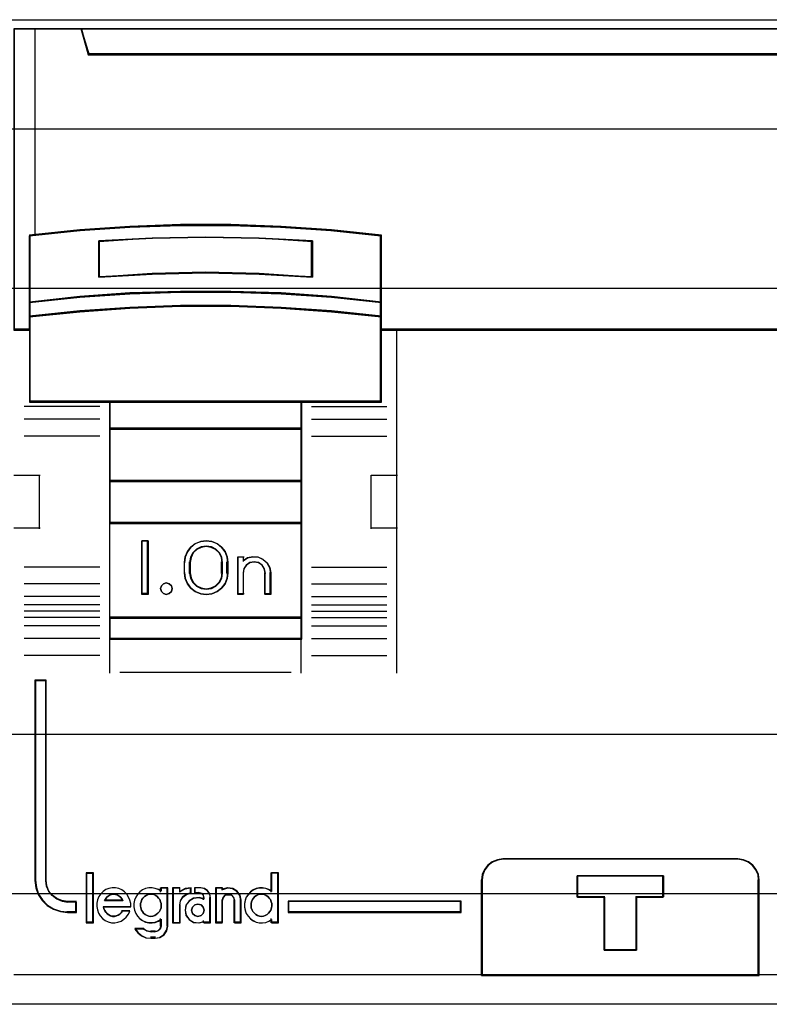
# Model space of a CAD drawing. Extents: x -558982 to 5119495, y -5290134 to 97908.
# Tile 57 of 256: x -473500 to -473147, y -24826 to -24363. Entities that reach past the tile are written whole.
import ezdxf

# ---------------------------------------------------------------- set-up
doc = ezdxf.new("R2010")
doc.units = 0
doc.header["$MEASUREMENT"] = 0
doc.layers.get('0').update_dxf_attribs({"color": 252})
for name, color, linetype in [('30', 7, 'Continuous'), ('45', 8, 'Continuous'), ('50', 7, 'Continuous')]:
    doc.layers.add(name, color=color, linetype=linetype)

# ---------------------------------------------------------------- blocks, each defined once
blk = doc.blocks.new('*U1092')
at = {"layer": '50', "color": 7}
blk.add_lwpolyline([(509.985212, -487.347089), (834.016113, -487.347089), (834.016113, -533.64975), (509.985212, -533.64975), (509.985212, -487.347089)], dxfattribs=at)
blk = doc.blocks.new('*U1093')
at = {"layer": '30', "color": 7}
blk.add_lwpolyline([(499.9802, -492.476529), (844.087401, -492.476529), (844.087401, -528.454107), (499.9802, -528.454107), (499.9802, -492.476529)], close=True, dxfattribs=at)
for points in [[(499.9802, -492.476529), (844.087401, -492.476529), (844.087401, -528.454107), (499.9802, -528.454107), (499.9802, -492.476529)], [(499.9802, -499.973403), (844.087401, -499.973403), (844.087401, -520.957234), (499.9802, -520.957234), (499.9802, -499.973403)]]:
    blk.add_lwpolyline(points, dxfattribs=at)
blk = doc.blocks.new('*U1096')
at = {"layer": '45', "color": 139}
for points in [[(617.961933, -487.770791), (690.038316, -487.770791)], [(621.135224, -487.770791), (621.506369, -488.996878)], [(621.45865, -488.95186), (686.541598, -488.95186)], [(635.265249, -497.51858), (632.902958, -497.258491), (630.540667, -497.077034), (628.172791, -496.986305), (625.799331, -496.986305), (623.431456, -497.077034), (621.069165, -497.258491), (618.706874, -497.51858)], [(618.706874, -497.470914), (618.706874, -505.33323)], [(632.015078, -497.791338), (629.502631, -497.626492), (626.978993, -497.571543), (624.472142, -497.626492), (621.959696, -497.791338)], [(621.959696, -499.449072), (621.959696, -497.74632)], [(631.967359, -499.449072), (631.967359, -497.74632)], [(635.220181, -505.33323), (635.220181, -497.470914)], [(632.015078, -499.449072), (629.502631, -499.284576), (626.978993, -499.216036), (624.472142, -499.284576), (621.959696, -499.449072)], [(635.265249, -500.651326), (632.902958, -500.380493), (630.540667, -500.199939), (628.172791, -500.121698), (625.799331, -500.121698), (623.431456, -500.199939), (621.069165, -500.380493), (618.706874, -500.651326)], [(635.265249, -501.323952), (632.902958, -501.065157), (630.540667, -500.884602), (628.172791, -500.794325), (625.799331, -500.794325), (623.431456, -500.884602), (621.069165, -501.065157), (618.706874, -501.323952)], [(618.754593, -501.903894), (617.961933, -501.903894)], [(690.038316, -501.903894), (635.220181, -501.903894)], [(635.965122, -501.903894), (635.965122, -518.076061)], [(622.007415, -505.545081), (618.457677, -505.545081)], [(635.265249, -505.288212), (618.706874, -505.288212)], [(622.460742, -505.288212), (622.460742, -516.481883)], [(622.460742, -505.288212), (631.514032, -505.288212)], [(631.466313, -505.288212), (631.466313, -516.481883)], [(631.967359, -505.545081), (635.511795, -505.545081)], [(622.007415, -506.138264), (618.457677, -506.138264)], [(631.967359, -506.138264), (635.511795, -506.138264)], [(622.007415, -506.932704), (618.457677, -506.932704)], [(622.460742, -506.551373), (631.514032, -506.551373)], [(631.967359, -506.932704), (635.511795, -506.932704)], [(617.961933, -508.773159), (619.210571, -508.773159)], [(619.162852, -508.773159), (619.162852, -511.288888)], [(634.769505, -511.288888), (634.769505, -508.773159)], [(634.769505, -508.773159), (636.012841, -508.773159)], [(622.460742, -509.022084), (631.514032, -509.022084)], [(622.460742, -510.994945), (631.514032, -510.994945)], [(617.961933, -511.24387), (619.210571, -511.24387)], [(634.769505, -511.24387), (636.012841, -511.24387)], [(624.284655, -511.858238), (623.987739, -511.858238)], [(623.987739, -511.858238), (623.987739, -514.373967)], [(624.236936, -511.858238), (624.236936, -514.373967)], [(628.038523, -512.896307), (628.004318, -512.625256), (627.907404, -512.377272), (627.736379, -512.158124), (627.525448, -511.99088), (627.280312, -511.89284), (627.012372, -511.858238), (626.755835, -511.89284), (626.499297, -511.99088), (626.299768, -512.158124), (626.128743, -512.377272), (626.031828, -512.625256), (625.991923, -512.896307)], [(627.786674, -512.896307), (627.752211, -512.64495), (627.643077, -512.42282), (627.470759, -512.247455), (627.258234, -512.142236), (627.011246, -512.107163), (626.775746, -512.142236), (626.563221, -512.247455), (626.390904, -512.42282), (626.281769, -512.64495), (626.235818, -512.896307)], [(625.991923, -513.386212), (625.991923, -512.848641)], [(626.235818, -513.386212), (626.235818, -512.848641)], [(627.741607, -513.386212), (627.741607, -512.848641)], [(627.990804, -513.386212), (627.990804, -512.848641)], [(628.497152, -512.602364), (628.794068, -512.602364)], [(628.497152, -512.602364), (628.497152, -514.373967)], [(628.749001, -512.602364), (628.749001, -512.830104)], [(630.048009, -513.386212), (630.001822, -513.128829), (629.886354, -512.906544), (629.69006, -512.731056), (629.464898, -512.619913), (629.205097, -512.602364), (628.956842, -512.655011), (628.749001, -512.795401)], [(629.798811, -513.386212), (629.752153, -513.174808), (629.647172, -513.005684), (629.472203, -512.878841), (629.273906, -512.848641), (629.063944, -512.878841), (628.90064, -513.005684), (628.783994, -513.174808), (628.749001, -513.386212)], [(622.007415, -513.086973), (618.457677, -513.086973)], [(625.991923, -513.338546), (626.031828, -513.608906), (626.128743, -513.856256), (626.299768, -514.074845), (626.499297, -514.235911), (626.755835, -514.339453), (627.012372, -514.373967), (627.280312, -514.339453), (627.525448, -514.235911), (627.736379, -514.074845), (627.907404, -513.856256), (628.004318, -513.608906), (628.038523, -513.338546)], [(626.235818, -513.338546), (626.281769, -513.584057), (626.390904, -513.800342), (626.563221, -513.975707), (626.775746, -514.086772), (627.011246, -514.12769), (627.258234, -514.086772), (627.470759, -513.975707), (627.643077, -513.800342), (627.752211, -513.584057), (627.786674, -513.338546)], [(628.749001, -513.338546), (628.749001, -514.373967)], [(629.751093, -513.338546), (629.751093, -514.373967)], [(630.002941, -513.338546), (630.002941, -514.373967)], [(631.967359, -513.086973), (635.511795, -513.086973)], [(622.007415, -513.878766), (618.457677, -513.878766)], [(631.967359, -513.878766), (635.511795, -513.878766)], [(624.284655, -514.328949), (623.987739, -514.328949)], [(628.497152, -514.328949), (628.794068, -514.328949)], [(629.751093, -514.328949), (630.048009, -514.328949)], [(622.007415, -514.471948), (618.457677, -514.471948)], [(622.007415, -514.861224), (618.457677, -514.861224)], [(631.967359, -514.471948), (635.511795, -514.471948)], [(631.967359, -514.861224), (635.511795, -514.861224)], [(622.007415, -515.160464), (618.457677, -515.160464)], [(631.967359, -515.160464), (635.511795, -515.160464)], [(622.007415, -515.462351), (618.457677, -515.462351)], [(622.460742, -515.441166), (631.514032, -515.441166)], [(631.967359, -515.462351), (635.511795, -515.462351)], [(622.007415, -515.851627), (618.457677, -515.851627)], [(631.967359, -515.851627), (635.511795, -515.851627)], [(622.007415, -516.447458), (618.457677, -516.447458)], [(622.460742, -516.434217), (631.514032, -516.434217)], [(622.460742, -516.434217), (622.460742, -518.076061)], [(631.466313, -516.434217), (631.466313, -518.076061)], [(631.967359, -516.447458), (635.511795, -516.447458)], [(622.007415, -517.23925), (618.457677, -517.23925)], [(631.967359, -517.23925), (635.511795, -517.23925)], [(622.956486, -518.031043), (631.018288, -518.031043)], [(618.958723, -518.409727), (618.958723, -527.839739)], [(618.958723, -518.409727), (619.510138, -518.409727)], [(619.465071, -518.409727), (619.465071, -527.839739)], [(641.012696, -526.809614), (640.739271, -526.849899), (640.489116, -526.947732), (640.273867, -527.120378), (640.110975, -527.3218), (640.000442, -527.580769), (639.965537, -527.839739)], [(640.967628, -526.809614), (652.025102, -526.809614)], [(653.021892, -527.839739), (652.992716, -527.580769), (652.881846, -527.3218), (652.718459, -527.120378), (652.502555, -526.947732), (652.25164, -526.849899), (651.977383, -526.809614)], [(618.958723, -527.792073), (619.010344, -528.14407), (619.113586, -528.462003), (619.297129, -528.745871), (619.543764, -528.995675), (619.84202, -529.171674), (620.168955, -529.290899), (620.501626, -529.33064)], [(619.465071, -527.792073), (619.494187, -528.062881), (619.604831, -528.322166), (619.767884, -528.523832), (619.989172, -528.696688), (620.233752, -528.79464), (620.501626, -528.840735)], [(621.363213, -527.474297), (621.363213, -529.823193)], [(621.363213, -527.474297), (621.710499, -527.474297)], [(621.665431, -527.474297), (621.665431, -529.823193)], [(630.05066, -527.474297), (630.05066, -528.372015)], [(630.05066, -527.474297), (630.411201, -527.474297)], [(630.363482, -527.474297), (630.363482, -529.823193)], [(639.965537, -532.293904), (639.965537, -527.792073)], [(644.464346, -527.601407), (648.520432, -527.601407)], [(644.464346, -527.601407), (644.464346, -528.631532)], [(648.475364, -527.601407), (648.475364, -528.631532)], [(652.974173, -532.293904), (652.974173, -527.792073)], [(623.465485, -529.071909), (623.465485, -528.913744), (623.43105, -528.755579), (623.367919, -528.608711), (623.281832, -528.473141), (623.172788, -528.354517), (623.046526, -528.269786), (622.903047, -528.20765), (622.753829, -528.173757), (622.593132, -528.168108), (622.443914, -528.196352), (622.294696, -528.258488), (622.162695, -528.34322), (622.05939, -528.461844), (621.961824, -528.586116), (621.904433, -528.732984), (621.875737, -528.896798), (621.864259, -529.054963), (621.898694, -529.213128), (621.950346, -529.359996), (622.036433, -529.495566), (622.145478, -529.61419), (622.260261, -529.710218), (622.409479, -529.772355), (622.558697, -529.811896), (622.713655, -529.823193), (622.862873, -529.79495), (623.012091, -529.738462), (623.138353, -529.653731), (623.258875, -529.552053), (623.356441, -529.410834), (623.419571, -529.263967)], [(624.902347, -528.331992), (624.769462, -528.247225), (624.619244, -528.196364), (624.469027, -528.168108), (624.318809, -528.173759), (624.162814, -528.207667), (624.024152, -528.26983), (623.897045, -528.3659), (623.787271, -528.484574), (623.700607, -528.6089), (623.648608, -528.755831), (623.613943, -528.914064), (623.613943, -529.072297), (623.648608, -529.23053), (623.700607, -529.383111), (623.787271, -529.507437), (623.897045, -529.626112), (624.024152, -529.716531), (624.162814, -529.784345), (624.318809, -529.812601), (624.469027, -529.812601), (624.619244, -529.795647), (624.769462, -529.739136), (624.902347, -529.654368)], [(624.854628, -528.168108), (624.854628, -528.372015)], [(624.854628, -528.168108), (625.215169, -528.168108)], [(625.16745, -528.168108), (625.16745, -529.979433)], [(625.435205, -528.168108), (625.435205, -529.823193)], [(625.435205, -528.168108), (625.798397, -528.168108)], [(626.304745, -528.168108), (626.013888, -528.216544), (625.753329, -528.382607)], [(625.753329, -528.168108), (625.753329, -528.382607)], [(626.259677, -528.168108), (626.259677, -528.448811)], [(626.458505, -528.168108), (626.458505, -528.438218)], [(626.763374, -528.168108), (626.458505, -528.168108)], [(627.224655, -528.673902), (627.18786, -528.481219), (627.071342, -528.312621), (626.911896, -528.210258), (626.715656, -528.168108)], [(627.455295, -528.168108), (627.455295, -529.823193)], [(627.455295, -528.168108), (627.802581, -528.168108)], [(628.661516, -528.785124), (628.614555, -528.541877), (628.473672, -528.334228), (628.256476, -528.197773), (628.004059, -528.168108), (627.757513, -528.245235)], [(627.757513, -528.168108), (627.757513, -528.284626)], [(630.098378, -528.331992), (629.965494, -528.247225), (629.826831, -528.196364), (629.665059, -528.168108), (629.514841, -528.173759), (629.364624, -528.207667), (629.220184, -528.26983), (629.093077, -528.3659), (628.983302, -528.484574), (628.896638, -528.6089), (628.84464, -528.755831), (628.809975, -528.914064), (628.809975, -529.072297), (628.84464, -529.23053), (628.896638, -529.383111), (628.983302, -529.507437), (629.093077, -529.626112), (629.220184, -529.716531), (629.364624, -529.784345), (629.514841, -529.812601), (629.665059, -529.812601), (629.826831, -529.795647), (629.965494, -529.739136), (630.098378, -529.654368)], [(623.096991, -528.785124), (623.055864, -528.701211), (622.985361, -528.617298), (622.920733, -528.559205), (622.832603, -528.507566), (622.756225, -528.481747), (622.668096, -528.475292), (622.568216, -528.481747), (622.491838, -528.507566), (622.403709, -528.559205), (622.339081, -528.617298), (622.274453, -528.701211), (622.227451, -528.785124)], [(622.227451, -528.740106), (623.096991, -528.740106)], [(626.304745, -528.403792), (626.092662, -528.469191), (625.910877, -528.599988), (625.783627, -528.790239), (625.753329, -529.010216)], [(626.925088, -528.691787), (626.677818, -528.628884), (626.424661, -528.657476), (626.218603, -528.789), (626.065532, -528.977709), (626.018433, -529.223602), (626.065532, -529.463776), (626.218603, -529.663921), (626.424661, -529.795446), (626.677818, -529.812601), (626.925088, -529.749698)], [(626.458505, -528.3932), (626.678541, -528.3932)], [(626.925088, -528.673902), (626.885322, -528.536815), (626.785908, -528.42584), (626.633473, -528.3932)], [(626.877369, -528.628884), (626.877369, -528.734809)], [(627.176936, -528.628884), (627.176936, -529.823193)], [(628.361949, -528.785124), (628.313594, -528.630208), (628.21084, -528.507566), (628.053687, -528.475292), (627.908622, -528.507566), (627.805868, -528.630208), (627.757513, -528.785124)], [(627.757513, -528.740106), (627.757513, -529.823193)], [(628.314231, -528.740106), (628.314231, -529.823193)], [(628.613798, -528.740106), (628.613798, -529.823193)], [(644.464346, -528.583866), (645.763354, -528.583866)], [(645.718286, -528.583866), (645.718286, -531.110188)], [(647.226726, -528.583866), (648.520432, -528.583866)], [(647.226726, -528.583866), (647.226726, -531.110188)], [(620.456558, -528.793068), (620.909885, -528.793068)], [(620.862167, -528.793068), (620.862167, -529.33064)], [(622.177081, -529.04729), (623.465485, -529.04729)], [(622.177081, -529.04729), (622.200576, -529.150773), (622.241693, -529.242082), (622.300432, -529.321217), (622.365045, -529.388177), (622.441405, -529.44905), (622.517765, -529.491661), (622.605873, -529.51601), (622.705729, -529.51601), (622.793837, -529.491661), (622.881945, -529.461224), (622.958305, -529.412526), (623.022918, -529.345566), (623.075782, -529.254257)], [(623.028064, -529.232659), (623.420417, -529.232659)], [(625.435205, -529.823193), (625.798397, -529.823193), (625.798397, -528.965197)], [(630.864528, -528.793068), (639.013814, -528.793068)], [(630.864528, -528.793068), (630.864528, -529.33064)], [(638.968747, -529.33064), (638.968747, -528.793068)], [(620.456558, -529.282974), (620.909885, -529.282974)], [(624.854628, -529.613991), (624.854628, -529.979433)], [(630.05066, -529.613991), (630.05066, -529.823193)], [(630.864528, -529.282974), (639.013814, -529.282974)], [(621.363213, -529.778175), (621.710499, -529.778175)], [(623.65901, -530.06947), (623.801316, -530.258914), (623.979199, -530.417802), (624.198587, -530.52169), (624.435764, -530.546135)], [(623.65901, -530.06947), (624.088478, -530.06947)], [(624.043411, -530.06947), (624.220603, -530.187753), (624.435764, -530.246895)], [(624.581571, -530.546135), (624.816907, -530.504381), (625.022072, -530.367193), (625.154826, -530.164392), (625.215169, -529.931767)], [(624.581571, -530.246895), (624.738686, -530.195446), (624.849975, -530.092547), (624.902347, -529.931767)], [(626.877369, -529.706675), (626.877369, -529.823193)], [(626.877369, -529.778175), (627.224655, -529.778175)], [(627.455295, -529.778175), (627.802581, -529.778175)], [(628.314231, -529.778175), (628.661516, -529.778175)], [(630.05066, -529.778175), (630.411201, -529.778175)], [(624.388045, -530.201877), (624.62929, -530.201877)], [(624.62929, -530.498468), (624.388045, -530.498468)], [(645.718286, -531.065169), (647.274444, -531.065169)], [(617.961933, -532.248886), (690.038316, -532.248886)]]:
    blk.add_lwpolyline(points, dxfattribs=at)
at = {"layer": '45', "color": 7}
for points in [[(686.539391, -488.95712), (621.461579, -488.95712), (621.138363, -487.770791), (617.961933, -487.770791), (617.961933, -501.95156), (618.708673, -501.95156), (618.708673, -501.32253), (618.708673, -500.649357), (618.708673, -497.504206), (621.065918, -497.266941), (623.423164, -497.101406), (625.785982, -497.018639), (628.154373, -497.018639), (630.517191, -497.101406), (632.874437, -497.266941), (635.231683, -497.504206), (635.231683, -500.649357), (635.231683, -501.32253), (635.231683, -501.95156), (635.978422, -501.95156), (689.041526, -501.95156), (689.041526, -487.770791), (686.862606, -487.770791), (686.539391, -488.95712)], [(621.458467, -488.996878), (686.541782, -488.996878), (686.865025, -487.770791), (621.135224, -487.770791), (621.458467, -488.996878)], [(629.502631, -499.313754), (632.015078, -499.449072), (632.015078, -497.751966), (629.502631, -497.616649), (626.978993, -497.571543), (624.472142, -497.616649), (621.959696, -497.751966), (621.959696, -499.449072), (624.472142, -499.313754), (626.978993, -499.257372), (629.502631, -499.313754)], [(632.902958, -500.367874), (630.540667, -500.196124), (628.172791, -500.121698), (625.799331, -500.121698), (623.431456, -500.196124), (621.069165, -500.367874), (618.706874, -500.6255), (618.706874, -501.323952), (621.069165, -501.077776), (623.431456, -500.906026), (625.799331, -500.820151), (628.172791, -500.820151), (630.540667, -500.906026), (632.902958, -501.077776), (635.265249, -501.323952), (635.265249, -500.6255), (632.902958, -500.367874)], [(632.887801, -500.382489), (630.531561, -500.21717), (628.169751, -500.145532), (625.802371, -500.145532), (623.440561, -500.21717), (621.084322, -500.382489), (618.728082, -500.630468), (618.728082, -501.302767), (621.084322, -501.065809), (623.440561, -500.90049), (625.802371, -500.81783), (628.169751, -500.81783), (630.531561, -500.90049), (632.887801, -501.065809), (635.24404, -501.302767), (635.24404, -500.630468), (632.887801, -500.382489)], [(632.887801, -500.382489), (630.531561, -500.21717), (628.169751, -500.145532), (625.802371, -500.145532), (623.440561, -500.21717), (621.084322, -500.382489), (618.728082, -500.630468), (618.728082, -501.302767), (621.084322, -501.065809), (623.440561, -500.90049), (625.802371, -500.81783), (628.169751, -500.81783), (630.531561, -500.90049), (632.887801, -501.065809), (635.24404, -501.302767), (635.24404, -500.630468), (632.887801, -500.382489)], [(622.470903, -505.33323), (631.50122, -505.33323), (635.265249, -505.33323), (635.265249, -501.916551), (635.265249, -501.283216), (632.902958, -501.044326), (630.540667, -500.877659), (628.172791, -500.794325), (625.799331, -500.794325), (623.431456, -500.877659), (621.069165, -501.044326), (618.706874, -501.283216), (618.706874, -501.916551), (618.706874, -505.33323), (622.470903, -505.33323)], [(622.482469, -505.312045), (631.489654, -505.312045), (635.24404, -505.312045), (635.24404, -501.92726), (635.24404, -501.299837), (632.887801, -501.063177), (630.531561, -500.898066), (628.169751, -500.81551), (625.802371, -500.81551), (623.440561, -500.898066), (621.084322, -501.063177), (618.728082, -501.299837), (618.728082, -501.92726), (618.728082, -505.312045), (622.482469, -505.312045)], [(631.514032, -505.288212), (622.460742, -505.288212), (622.460742, -506.599039), (631.514032, -506.599039), (631.514032, -505.288212)], [(631.490173, -505.309397), (622.48195, -505.309397), (622.48195, -506.575206), (631.490173, -506.575206), (631.490173, -505.309397)], [(631.514032, -506.551373), (622.460742, -506.551373), (622.460742, -509.067102), (631.514032, -509.067102), (631.514032, -506.551373)], [(631.490173, -506.572558), (622.48195, -506.572558), (622.48195, -509.045917), (631.490173, -509.045917), (631.490173, -506.572558)], [(631.514032, -509.022084), (622.460742, -509.022084), (622.460742, -511.042612), (631.514032, -511.042612), (631.514032, -509.022084)], [(631.490173, -509.043269), (622.48195, -509.043269), (622.48195, -511.021427), (631.490173, -511.021427), (631.490173, -509.043269)], [(622.460742, -515.486184), (631.514032, -515.486184), (631.514032, -510.994945), (622.460742, -510.994945), (622.460742, -515.486184)], [(624.284655, -511.858238), (624.284655, -514.373967), (623.987739, -514.373967), (623.987739, -511.858238), (624.284655, -511.858238)], [(626.128743, -512.362504), (626.299768, -512.149592), (626.499297, -511.987106), (626.755835, -511.891855), (627.012372, -511.858238), (627.280312, -511.891855), (627.525448, -511.987106), (627.736379, -512.149592), (627.907404, -512.362504), (628.004318, -512.603432), (628.038523, -512.866771), (628.038523, -513.365434), (628.004318, -513.628773), (627.907404, -513.869701), (627.736379, -514.082613), (627.525448, -514.239496), (627.280312, -514.340349), (627.012372, -514.373967), (626.755835, -514.340349), (626.499297, -514.239496), (626.299768, -514.082613), (626.128743, -513.869701), (626.031828, -513.628773), (625.991923, -513.365434), (625.991923, -512.866771), (626.031828, -512.603432), (626.128743, -512.362504)], [(626.390904, -512.411086), (626.281769, -512.624958), (626.235818, -512.866971), (626.235818, -513.367882), (626.281769, -513.604267), (626.390904, -513.812511), (626.563221, -513.981357), (626.775746, -514.088293), (627.011246, -514.12769), (627.258234, -514.088293), (627.470759, -513.981357), (627.643077, -513.812511), (627.752211, -513.604267), (627.786674, -513.367882), (627.786674, -512.866971), (627.752211, -512.624958), (627.643077, -512.411086), (627.470759, -512.24224), (627.258234, -512.140932), (627.011246, -512.107163), (626.775746, -512.140932), (626.563221, -512.24224), (626.390904, -512.411086)], [(628.497152, -514.373967), (628.497152, -512.602364), (628.755628, -512.602364), (628.755628, -512.788552), (628.962409, -512.653142), (629.209397, -512.602364), (629.467873, -512.61929), (629.691886, -512.726489), (629.887179, -512.89575), (630.002057, -513.110148), (630.048009, -513.358398), (630.048009, -514.373967), (629.789533, -514.373967), (629.789533, -513.358398), (629.743581, -513.160927), (629.640191, -513.002949), (629.467873, -512.884466), (629.27258, -512.856256), (629.0658, -512.884466), (628.90497, -513.002949), (628.790092, -513.160927), (628.755628, -513.358398), (628.755628, -514.373967), (628.497152, -514.373967)], [(625.378312, -513.971803), (625.408695, -514.103857), (625.378312, -514.241913), (625.275011, -514.337952), (625.135251, -514.373967), (625.001567, -514.337952), (624.910419, -514.241913), (624.867883, -514.103857), (624.910419, -513.971803), (625.001567, -513.869762), (625.135251, -513.833747), (625.275011, -513.869762), (625.378312, -513.971803)], [(631.514032, -515.441166), (622.460742, -515.441166), (622.460742, -516.481883), (631.514032, -516.481883), (631.514032, -515.441166)], [(631.490173, -515.462351), (622.48195, -515.462351), (622.48195, -516.460698), (631.490173, -516.460698), (631.490173, -515.462351)], [(620.909885, -529.33064), (620.909885, -528.839006), (620.493409, -528.839006), (620.230972, -528.794814), (619.991356, -528.700906), (619.77456, -528.535187), (619.614815, -528.341847), (619.506417, -528.093268), (619.477892, -527.833641), (619.477892, -518.409727), (618.958723, -518.409727), (618.958723, -527.833641), (619.010069, -528.176128), (619.112762, -528.485471), (619.295327, -528.76167), (619.540648, -529.004725), (619.837316, -529.175969), (620.16251, -529.291972), (620.493409, -529.33064), (620.909885, -529.33064)], [(639.965537, -532.293904), (653.021892, -532.293904), (653.021892, -527.802221), (652.993946, -527.552683), (652.887751, -527.303145), (652.731254, -527.10906), (652.524454, -526.942701), (652.284118, -526.848431), (652.021426, -526.809614), (640.971591, -526.809614), (640.708899, -526.848431), (640.468564, -526.942701), (640.261764, -527.10906), (640.105266, -527.303145), (639.999072, -527.552683), (639.965537, -527.802221), (639.965537, -532.293904)], [(639.986745, -532.272719), (652.998032, -532.272719), (652.998032, -527.815738), (652.970183, -527.568127), (652.864355, -527.320517), (652.708398, -527.127932), (652.502311, -526.962858), (652.262806, -526.869317), (652.00102, -526.8308), (640.989327, -526.8308), (640.727542, -526.869317), (640.488036, -526.962858), (640.28195, -527.127932), (640.125992, -527.320517), (640.020164, -527.568127), (639.986745, -527.815738), (639.986745, -532.272719)], [(621.68929, -529.802008), (621.68929, -527.495482), (621.387072, -527.495482), (621.387072, -529.802008), (621.68929, -529.802008)], [(647.258538, -528.598346), (647.258538, -531.110188), (645.731873, -531.110188), (645.731873, -528.598346), (644.464346, -528.598346), (644.464346, -527.601407), (648.520432, -527.601407), (648.520432, -528.598346), (647.258538, -528.598346)], [(645.731873, -528.598346), (645.731873, -531.110188), (647.258538, -531.110188), (647.258538, -528.598346), (648.520432, -528.598346), (648.520432, -527.601407), (644.464346, -527.601407), (644.464346, -528.598346), (645.731873, -528.598346)], [(645.739826, -528.607493), (645.739826, -531.089003), (647.250526, -531.089003), (647.250526, -528.607493), (648.499223, -528.607493), (648.499223, -527.622592), (644.485554, -527.622592), (644.485554, -528.607493), (645.739826, -528.607493)], [(639.013814, -528.793068), (630.864528, -528.793068), (630.864528, -529.33064), (639.013814, -529.33064), (639.013814, -528.793068)]]:
    blk.add_lwpolyline(points, close=True, dxfattribs=at)
at = {"layer": '45', "color": 140}
for points in [[(686.539391, -488.95712), (621.461579, -488.95712), (621.138363, -487.770791), (617.961933, -487.770791), (617.961933, -501.95156), (618.708673, -501.95156), (618.708673, -501.32253), (618.708673, -500.649357), (618.708673, -497.504206), (621.065918, -497.266941), (623.423164, -497.101406), (625.785982, -497.018639), (628.154373, -497.018639), (630.517191, -497.101406), (632.874437, -497.266941), (635.231683, -497.504206), (635.231683, -500.649357), (635.231683, -501.32253), (635.231683, -501.95156), (635.978422, -501.95156), (689.041526, -501.95156), (689.041526, -487.770791), (686.862606, -487.770791), (686.539391, -488.95712)], [(686.519675, -488.974539), (621.480699, -488.974539), (621.157676, -487.791976), (617.983141, -487.791976), (617.983141, -501.927727), (618.729435, -501.927727), (618.729435, -501.300694), (618.729435, -500.629658), (618.729435, -497.494492), (621.085274, -497.257979), (623.441113, -497.09297), (625.802521, -497.010466), (628.169499, -497.010466), (630.530907, -497.09297), (632.886746, -497.257979), (635.242585, -497.494492), (635.242585, -500.629658), (635.242585, -501.300694), (635.242585, -501.927727), (635.988879, -501.927727), (689.020318, -501.927727), (689.020318, -487.791976), (686.842698, -487.791976), (686.519675, -488.974539)], [(621.479466, -488.975693), (686.520782, -488.975693), (686.843817, -487.791976), (621.156432, -487.791976), (621.479466, -488.975693)]]:
    blk.add_lwpolyline(points, close=True, dxfattribs=at)
blk.add_lwpolyline([(618.958723, -487.770791), (618.958723, -497.484155)], dxfattribs=at)
at = {"layer": '45', "color": 59}
for points in [[(621.458467, -488.996878), (686.541782, -488.996878), (686.865025, -487.770791), (621.135224, -487.770791), (621.458467, -488.996878)], [(630.540667, -500.23358), (632.902958, -500.400678), (635.265249, -500.651326), (635.265249, -497.47646), (632.902958, -497.236952), (630.540667, -497.069854), (628.172791, -496.986305), (625.799331, -496.986305), (623.431456, -497.069854), (621.069165, -497.236952), (618.706874, -497.47646), (618.706874, -500.651326), (621.069165, -500.400678), (623.431456, -500.23358), (625.799331, -500.161171), (628.172791, -500.161171), (630.540667, -500.23358)], [(630.531561, -500.217526), (632.887801, -500.382572), (635.24404, -500.63014), (635.24404, -497.494272), (632.887801, -497.257707), (630.531561, -497.092661), (628.169751, -497.010138), (625.802371, -497.010138), (623.440561, -497.092661), (621.084322, -497.257707), (618.728082, -497.494272), (618.728082, -500.63014), (621.084322, -500.382572), (623.440561, -500.217526), (625.802371, -500.146006), (628.169751, -500.146006), (630.531561, -500.217526)], [(632.015078, -497.751966), (632.015078, -499.449072), (629.502631, -499.313754), (626.978993, -499.257372), (624.472142, -499.313754), (621.959696, -499.449072), (621.959696, -497.751966), (624.472142, -497.616649), (626.978993, -497.571543), (629.502631, -497.616649), (632.015078, -497.751966)], [(629.502631, -499.313754), (632.015078, -499.449072), (632.015078, -497.751966), (629.502631, -497.616649), (626.978993, -497.571543), (624.472142, -497.616649), (621.959696, -497.751966), (621.959696, -499.449072), (624.472142, -499.313754), (626.978993, -499.257372), (629.502631, -499.313754)], [(629.490033, -499.293166), (631.991218, -499.425238), (631.991218, -497.768825), (629.490033, -497.636753), (626.977705, -497.592728), (624.48209, -497.636753), (621.980904, -497.768825), (621.980904, -499.425238), (624.48209, -499.293166), (626.977705, -499.238135), (629.490033, -499.293166)], [(629.490033, -499.293166), (631.991218, -499.425238), (631.991218, -497.768825), (629.490033, -497.636753), (626.977705, -497.592728), (624.48209, -497.636753), (621.980904, -497.768825), (621.980904, -499.425238), (624.48209, -499.293166), (626.977705, -499.238135), (629.490033, -499.293166)], [(632.902958, -500.367874), (630.540667, -500.196124), (628.172791, -500.121698), (625.799331, -500.121698), (623.431456, -500.196124), (621.069165, -500.367874), (618.706874, -500.6255), (618.706874, -501.323952), (621.069165, -501.077776), (623.431456, -500.906026), (625.799331, -500.820151), (628.172791, -500.820151), (630.540667, -500.906026), (632.902958, -501.077776), (635.265249, -501.323952), (635.265249, -500.6255), (632.902958, -500.367874)], [(622.470903, -505.33323), (631.50122, -505.33323), (635.265249, -505.33323), (635.265249, -501.916551), (635.265249, -501.283216), (632.902958, -501.044326), (630.540667, -500.877659), (628.172791, -500.794325), (625.799331, -500.794325), (623.431456, -500.877659), (621.069165, -501.044326), (618.706874, -501.283216), (618.706874, -501.916551), (618.706874, -505.33323), (622.470903, -505.33323)], [(622.482469, -505.312045), (631.489654, -505.312045), (635.24404, -505.312045), (635.24404, -501.92726), (635.24404, -501.299837), (632.887801, -501.063177), (630.531561, -500.898066), (628.169751, -500.81551), (625.802371, -500.81551), (623.440561, -500.898066), (621.084322, -501.063177), (618.728082, -501.299837), (618.728082, -501.92726), (618.728082, -505.312045), (622.482469, -505.312045)], [(631.514032, -505.288212), (622.460742, -505.288212), (622.460742, -506.599039), (631.514032, -506.599039), (631.514032, -505.288212)], [(631.490173, -505.309397), (622.48195, -505.309397), (622.48195, -506.575206), (631.490173, -506.575206), (631.490173, -505.309397)], [(631.514032, -506.551373), (622.460742, -506.551373), (622.460742, -509.067102), (631.514032, -509.067102), (631.514032, -506.551373)], [(631.490173, -506.572558), (622.48195, -506.572558), (622.48195, -509.045917), (631.490173, -509.045917), (631.490173, -506.572558)], [(631.514032, -509.022084), (622.460742, -509.022084), (622.460742, -511.042612), (631.514032, -511.042612), (631.514032, -509.022084)], [(631.490173, -509.043269), (622.48195, -509.043269), (622.48195, -511.021427), (631.490173, -511.021427), (631.490173, -509.043269)], [(622.460742, -515.486184), (631.514032, -515.486184), (631.514032, -510.994945), (622.460742, -510.994945), (622.460742, -515.486184)], [(624.284655, -511.858238), (624.284655, -514.373967), (623.987739, -514.373967), (623.987739, -511.858238), (624.284655, -511.858238)], [(626.128743, -512.362504), (626.299768, -512.149592), (626.499297, -511.987106), (626.755835, -511.891855), (627.012372, -511.858238), (627.280312, -511.891855), (627.525448, -511.987106), (627.736379, -512.149592), (627.907404, -512.362504), (628.004318, -512.603432), (628.038523, -512.866771), (628.038523, -513.365434), (628.004318, -513.628773), (627.907404, -513.869701), (627.736379, -514.082613), (627.525448, -514.239496), (627.280312, -514.340349), (627.012372, -514.373967), (626.755835, -514.340349), (626.499297, -514.239496), (626.299768, -514.082613), (626.128743, -513.869701), (626.031828, -513.628773), (625.991923, -513.365434), (625.991923, -512.866771), (626.031828, -512.603432), (626.128743, -512.362504)], [(626.390904, -512.411086), (626.281769, -512.624958), (626.235818, -512.866971), (626.235818, -513.367882), (626.281769, -513.604267), (626.390904, -513.812511), (626.563221, -513.981357), (626.775746, -514.088293), (627.011246, -514.12769), (627.258234, -514.088293), (627.470759, -513.981357), (627.643077, -513.812511), (627.752211, -513.604267), (627.786674, -513.367882), (627.786674, -512.866971), (627.752211, -512.624958), (627.643077, -512.411086), (627.470759, -512.24224), (627.258234, -512.140932), (627.011246, -512.107163), (626.775746, -512.140932), (626.563221, -512.24224), (626.390904, -512.411086)], [(626.410256, -512.425898), (626.304293, -512.635285), (626.259677, -512.872223), (626.259677, -513.36263), (626.304293, -513.594058), (626.410256, -513.797935), (626.577566, -513.96324), (626.783915, -514.067934), (627.012572, -514.106505), (627.252383, -514.067934), (627.458731, -513.96324), (627.626041, -513.797935), (627.732004, -513.594058), (627.765466, -513.36263), (627.765466, -512.872223), (627.732004, -512.635285), (627.626041, -512.425898), (627.458731, -512.260592), (627.252383, -512.161409), (627.012572, -512.128348), (626.783915, -512.161409), (626.577566, -512.260592), (626.410256, -512.425898)], [(628.497152, -514.373967), (628.497152, -512.602364), (628.755628, -512.602364), (628.755628, -512.788552), (628.962409, -512.653142), (629.209397, -512.602364), (629.467873, -512.61929), (629.691886, -512.726489), (629.887179, -512.89575), (630.002057, -513.110148), (630.048009, -513.358398), (630.048009, -514.373967), (629.789533, -514.373967), (629.789533, -513.358398), (629.743581, -513.160927), (629.640191, -513.002949), (629.467873, -512.884466), (629.27258, -512.856256), (629.0658, -512.884466), (628.90497, -513.002949), (628.790092, -513.160927), (628.755628, -513.358398), (628.755628, -514.373967), (628.497152, -514.373967)], [(625.378312, -513.971803), (625.408695, -514.103857), (625.378312, -514.241913), (625.275011, -514.337952), (625.135251, -514.373967), (625.001567, -514.337952), (624.910419, -514.241913), (624.867883, -514.103857), (624.910419, -513.971803), (625.001567, -513.869762), (625.135251, -513.833747), (625.275011, -513.869762), (625.378312, -513.971803)], [(631.514032, -515.441166), (622.460742, -515.441166), (622.460742, -516.481883), (631.514032, -516.481883), (631.514032, -515.441166)], [(631.490173, -515.462351), (622.48195, -515.462351), (622.48195, -516.460698), (631.490173, -516.460698), (631.490173, -515.462351)], [(639.965537, -532.293904), (653.021892, -532.293904), (653.021892, -527.802221), (652.993946, -527.552683), (652.887751, -527.303145), (652.731254, -527.10906), (652.524454, -526.942701), (652.284118, -526.848431), (652.021426, -526.809614), (640.971591, -526.809614), (640.708899, -526.848431), (640.468564, -526.942701), (640.261764, -527.10906), (640.105266, -527.303145), (639.999072, -527.552683), (639.965537, -527.802221), (639.965537, -532.293904)], [(621.710499, -529.823193), (621.710499, -527.474297), (621.363213, -527.474297), (621.363213, -529.823193), (621.710499, -529.823193)], [(628.896062, -528.617912), (628.844409, -528.763667), (628.809975, -528.920634), (628.809975, -529.077601), (628.844409, -529.234568), (628.896062, -529.385929), (628.982149, -529.50926), (629.091193, -529.626985), (629.217455, -529.71668), (629.360934, -529.783952), (629.510152, -529.811982), (629.65937, -529.811982), (629.820067, -529.795164), (629.957807, -529.739104), (630.089808, -529.655015), (630.089808, -529.823193), (630.411201, -529.823193), (630.411201, -527.474297), (630.089808, -527.474297), (630.089808, -528.34322), (629.957807, -528.259131), (629.820067, -528.208677), (629.65937, -528.180647), (629.510152, -528.186253), (629.360934, -528.219889), (629.217455, -528.281555), (629.091193, -528.376856), (628.982149, -528.494581), (628.896062, -528.617912)], [(647.258538, -528.598346), (647.258538, -531.110188), (645.731873, -531.110188), (645.731873, -528.598346), (644.464346, -528.598346), (644.464346, -527.601407), (648.520432, -527.601407), (648.520432, -528.598346), (647.258538, -528.598346)], [(645.731873, -528.598346), (645.731873, -531.110188), (647.258538, -531.110188), (647.258538, -528.598346), (648.520432, -528.598346), (648.520432, -527.601407), (644.464346, -527.601407), (644.464346, -528.598346), (645.731873, -528.598346)], [(645.739826, -528.607493), (645.739826, -531.089003), (647.250526, -531.089003), (647.250526, -528.607493), (648.499223, -528.607493), (648.499223, -527.622592), (644.485554, -527.622592), (644.485554, -528.607493), (645.739826, -528.607493)], [(621.875737, -528.896798), (621.864259, -529.054963), (621.898694, -529.213128), (621.950346, -529.359996), (622.036433, -529.495566), (622.145478, -529.61419), (622.260261, -529.710218), (622.409479, -529.772355), (622.558697, -529.811896), (622.713655, -529.823193), (622.862873, -529.79495), (623.012091, -529.738462), (623.138353, -529.653731), (623.258875, -529.552053), (623.356441, -529.410834), (623.419571, -529.263967), (623.063743, -529.263967), (623.012091, -529.348698), (622.94896, -529.410834), (622.874351, -529.456024), (622.788264, -529.484268), (622.702176, -529.506863), (622.60461, -529.506863), (622.518523, -529.484268), (622.443914, -529.444727), (622.369305, -529.388239), (622.306174, -529.326103), (622.248782, -529.252669), (622.208608, -529.167938), (622.185652, -529.071909), (623.465485, -529.071909), (623.465485, -528.913744), (623.43105, -528.755579), (623.367919, -528.608711), (623.281832, -528.473141), (623.172788, -528.354517), (623.046526, -528.269786), (622.903047, -528.20765), (622.753829, -528.173757), (622.593132, -528.168108), (622.443914, -528.196352), (622.294696, -528.258488), (622.162695, -528.34322), (622.05939, -528.461844), (621.961824, -528.586116), (621.904433, -528.732984), (621.875737, -528.896798)], [(623.648378, -528.751398), (623.613943, -528.908437), (623.613943, -529.065477), (623.648378, -529.222516), (623.70003, -529.373947), (623.786118, -529.497335), (623.895162, -529.615115), (624.021423, -529.704852), (624.159163, -529.772154), (624.314121, -529.800197), (624.463339, -529.800197), (624.612557, -529.783371), (624.761775, -529.727286), (624.893776, -529.643158), (624.893776, -529.968454), (624.847863, -530.108667), (624.750297, -530.198404), (624.612557, -530.243273), (624.411686, -530.243273), (624.216555, -530.198404), (624.055858, -530.108667), (623.659856, -530.108667), (623.797596, -530.282533), (623.969771, -530.428355), (624.18212, -530.5237), (624.411686, -530.546135), (624.612557, -530.546135), (624.836384, -530.506875), (625.031516, -530.377878), (625.157777, -530.187187), (625.215169, -529.968454), (625.215169, -528.168108), (624.893776, -528.168108), (624.893776, -528.330756), (624.761775, -528.246628), (624.612557, -528.196151), (624.463339, -528.168108), (624.314121, -528.173717), (624.159163, -528.207368), (624.021423, -528.269062), (623.895162, -528.364408), (623.786118, -528.482187), (623.70003, -528.605575), (623.648378, -528.751398)], [(625.435205, -528.168108), (625.435205, -529.823193), (625.770095, -529.823193), (625.770095, -528.987178), (625.799472, -528.778174), (625.922852, -528.597414), (626.09911, -528.473141), (626.304745, -528.411005), (626.304745, -528.168108), (626.022732, -528.20765), (625.770095, -528.34322), (625.770095, -528.168108), (625.435205, -528.168108)], [(625.456413, -528.189293), (625.456413, -529.802008), (625.774968, -529.802008), (625.774968, -528.987395), (625.802911, -528.783741), (625.920273, -528.607609), (626.087933, -528.486517), (626.283537, -528.425972), (626.283537, -528.189293), (626.01528, -528.227822), (625.774968, -528.359922), (625.774968, -528.189293), (625.456413, -528.189293)], [(626.215604, -528.800769), (626.064826, -528.987178), (626.018433, -529.230074), (626.064826, -529.467322), (626.215604, -529.665028), (626.418574, -529.79495), (626.667937, -529.811896), (626.911501, -529.74976), (626.911501, -529.823193), (627.224655, -529.823193), (627.224655, -528.642604), (627.18986, -528.461844), (627.079676, -528.303678), (626.928898, -528.20765), (626.743326, -528.168108), (626.476565, -528.168108), (626.476565, -528.399707), (626.656339, -528.399707), (626.789719, -528.427951), (626.876706, -528.52398), (626.911501, -528.642604), (626.911501, -528.70474), (626.667937, -528.642604), (626.418574, -528.670847), (626.215604, -528.800769)], [(627.455295, -528.168108), (627.455295, -529.823193), (627.768449, -529.823193), (627.768449, -528.755579), (627.814842, -528.620009), (627.913427, -528.512682), (628.052607, -528.484439), (628.203384, -528.512682), (628.30197, -528.620009), (628.348363, -528.755579), (628.348363, -529.823193), (628.661516, -529.823193), (628.661516, -528.755579), (628.615123, -528.52398), (628.475944, -528.326273), (628.261376, -528.196352), (628.012013, -528.168108), (627.768449, -528.241542), (627.768449, -528.168108), (627.455295, -528.168108)], [(627.479154, -528.189293), (627.479154, -529.802008), (627.780608, -529.802008), (627.780608, -528.761725), (627.825267, -528.629625), (627.920169, -528.525046), (628.054149, -528.497526), (628.199293, -528.525046), (628.294195, -528.629625), (628.338855, -528.761725), (628.338855, -529.802008), (628.640308, -529.802008), (628.640308, -528.761725), (628.595648, -528.536055), (628.461669, -528.34341), (628.255118, -528.216814), (628.015071, -528.189293), (627.780608, -528.260847), (627.780608, -528.189293), (627.479154, -528.189293)], [(623.055864, -528.701211), (623.096991, -528.785124), (622.227451, -528.785124), (622.274453, -528.701211), (622.339081, -528.617298), (622.403709, -528.559205), (622.491838, -528.507566), (622.568216, -528.481747), (622.668096, -528.475292), (622.756225, -528.481747), (622.832603, -528.507566), (622.920733, -528.559205), (622.985361, -528.617298), (623.055864, -528.701211)], [(623.096991, -528.785124), (622.227451, -528.785124), (622.274453, -528.701211), (622.339081, -528.617298), (622.403709, -528.559205), (622.491838, -528.507566), (622.568216, -528.481747), (622.668096, -528.475292), (622.756225, -528.481747), (622.832603, -528.507566), (622.920733, -528.559205), (622.985361, -528.617298), (623.055864, -528.701211), (623.096991, -528.785124)], [(624.277273, -528.492542), (624.364901, -528.475292), (624.452528, -528.475292), (624.551838, -528.492542), (624.639465, -528.527041), (624.715409, -528.578789), (624.779669, -528.653537), (624.832245, -528.728284), (624.867296, -528.826031), (624.890663, -528.912278), (624.902347, -529.021525), (624.890663, -529.119272), (624.855612, -529.217019), (624.81472, -529.291767), (624.744618, -529.366514), (624.668674, -529.429762), (624.592731, -529.475761), (624.505104, -529.50451), (624.411635, -529.51601), (624.324008, -529.50451), (624.236381, -529.475761), (624.148754, -529.429762), (624.07281, -529.366514), (624.014392, -529.291767), (623.9735, -529.217019), (623.938449, -529.119272), (623.926765, -529.021525), (623.926765, -528.912278), (623.950132, -528.826031), (623.985183, -528.728284), (624.037759, -528.653537), (624.113703, -528.578789), (624.189646, -528.527041), (624.277273, -528.492542)], [(624.037759, -528.653537), (624.113703, -528.578789), (624.189646, -528.527041), (624.277273, -528.492542), (624.364901, -528.475292), (624.452528, -528.475292), (624.551838, -528.492542), (624.639465, -528.527041), (624.715409, -528.578789), (624.779669, -528.653537), (624.832245, -528.728284), (624.867296, -528.826031), (624.890663, -528.912278), (624.902347, -529.021525), (624.890663, -529.119272), (624.855612, -529.217019), (624.81472, -529.291767), (624.744618, -529.366514), (624.668674, -529.429762), (624.592731, -529.475761), (624.505104, -529.50451), (624.411635, -529.51601), (624.324008, -529.50451), (624.236381, -529.475761), (624.148754, -529.429762), (624.07281, -529.366514), (624.014392, -529.291767), (623.9735, -529.217019), (623.938449, -529.119272), (623.926765, -529.021525), (623.926765, -528.912278), (623.950132, -528.826031), (623.985183, -528.728284), (624.037759, -528.653537)], [(629.835497, -528.527041), (629.911441, -528.578789), (629.9757, -528.653537), (630.034118, -528.728284), (630.075011, -528.826031), (630.098378, -528.912278), (630.098378, -529.021525), (630.086695, -529.119272), (630.051644, -529.217019), (630.010751, -529.291767), (629.946491, -529.366514), (629.882232, -529.429762), (629.794604, -529.475761), (629.706977, -529.50451), (629.61935, -529.51601), (629.52004, -529.50451), (629.432413, -529.475761), (629.344785, -529.429762), (629.280526, -529.366514), (629.210424, -529.291767), (629.169531, -529.217019), (629.13448, -529.119272), (629.122797, -529.021525), (629.122797, -528.912278), (629.146164, -528.826031), (629.192899, -528.728284), (629.245475, -528.653537), (629.309735, -528.578789), (629.385678, -528.527041), (629.473305, -528.492542), (629.560932, -528.475292), (629.660243, -528.475292), (629.74787, -528.492542), (629.835497, -528.527041)], [(629.245475, -528.653537), (629.309735, -528.578789), (629.385678, -528.527041), (629.473305, -528.492542), (629.560932, -528.475292), (629.660243, -528.475292), (629.74787, -528.492542), (629.835497, -528.527041), (629.911441, -528.578789), (629.9757, -528.653537), (630.034118, -528.728284), (630.075011, -528.826031), (630.098378, -528.912278), (630.098378, -529.021525), (630.086695, -529.119272), (630.051644, -529.217019), (630.010751, -529.291767), (629.946491, -529.366514), (629.882232, -529.429762), (629.794604, -529.475761), (629.706977, -529.50451), (629.61935, -529.51601), (629.52004, -529.50451), (629.432413, -529.475761), (629.344785, -529.429762), (629.280526, -529.366514), (629.210424, -529.291767), (629.169531, -529.217019), (629.13448, -529.119272), (629.122797, -529.021525), (629.122797, -528.912278), (629.146164, -528.826031), (629.192899, -528.728284), (629.245475, -528.653537)], [(626.876611, -529.079559), (626.925088, -529.223049), (626.876611, -529.372519), (626.7736, -529.474158), (626.628171, -529.51601), (626.482743, -529.474158), (626.367612, -529.372519), (626.331255, -529.223049), (626.367612, -529.079559), (626.482743, -528.965962), (626.628171, -528.936068), (626.7736, -528.965962), (626.876611, -529.079559)], [(626.876611, -529.079559), (626.925088, -529.223049), (626.876611, -529.372519), (626.7736, -529.474158), (626.628171, -529.51601), (626.482743, -529.474158), (626.367612, -529.372519), (626.331255, -529.223049), (626.367612, -529.079559), (626.482743, -528.965962), (626.628171, -528.936068), (626.7736, -528.965962), (626.876611, -529.079559)], [(638.992606, -528.816902), (630.885736, -528.816902), (630.885736, -529.306807), (638.992606, -529.306807), (638.992606, -528.816902)]]:
    blk.add_lwpolyline(points, close=True, dxfattribs=at)
at = {"layer": '45', "color": 139}
for points in [[(625.408695, -514.103857), (625.378312, -513.971803), (625.275011, -513.869762), (625.135251, -513.833747), (625.001567, -513.869762), (624.910419, -513.971803), (624.867883, -514.103857), (624.910419, -514.241913), (625.001567, -514.337952), (625.135251, -514.373967), (625.275011, -514.337952), (625.378312, -514.241913), (625.408695, -514.103857)], [(624.411635, -529.51601), (624.505104, -529.50451), (624.592731, -529.475761), (624.668674, -529.429762), (624.744618, -529.366514), (624.81472, -529.291767), (624.855612, -529.217019), (624.890663, -529.119272), (624.902347, -529.021525), (624.890663, -528.912278), (624.867296, -528.826031), (624.832245, -528.728284), (624.779669, -528.653537), (624.715409, -528.578789), (624.639465, -528.527041), (624.551838, -528.492542), (624.452528, -528.475292), (624.364901, -528.475292), (624.277273, -528.492542), (624.189646, -528.527041), (624.113703, -528.578789), (624.037759, -528.653537), (623.985183, -528.728284), (623.950132, -528.826031), (623.926765, -528.912278), (623.926765, -529.021525), (623.938449, -529.119272), (623.9735, -529.217019), (624.014392, -529.291767), (624.07281, -529.366514), (624.148754, -529.429762), (624.236381, -529.475761), (624.324008, -529.50451), (624.411635, -529.51601)], [(629.61935, -529.51601), (629.706977, -529.50451), (629.794604, -529.475761), (629.882232, -529.429762), (629.946491, -529.366514), (630.010751, -529.291767), (630.051644, -529.217019), (630.086695, -529.119272), (630.098378, -529.021525), (630.098378, -528.912278), (630.075011, -528.826031), (630.034118, -528.728284), (629.9757, -528.653537), (629.911441, -528.578789), (629.835497, -528.527041), (629.74787, -528.492542), (629.660243, -528.475292), (629.560932, -528.475292), (629.473305, -528.492542), (629.385678, -528.527041), (629.309735, -528.578789), (629.245475, -528.653537), (629.192899, -528.728284), (629.146164, -528.826031), (629.122797, -528.912278), (629.122797, -529.021525), (629.13448, -529.119272), (629.169531, -529.217019), (629.210424, -529.291767), (629.280526, -529.366514), (629.344785, -529.429762), (629.432413, -529.475761), (629.52004, -529.50451), (629.61935, -529.51601)], [(626.925088, -529.223049), (626.876611, -529.079559), (626.7736, -528.965962), (626.628171, -528.936068), (626.482743, -528.965962), (626.367612, -529.079559), (626.331255, -529.223049), (626.367612, -529.372519), (626.482743, -529.474158), (626.628171, -529.51601), (626.7736, -529.474158), (626.876611, -529.372519), (626.925088, -529.223049)]]:
    blk.add_lwpolyline(points, close=True, dxfattribs=at)
at = {"layer": '45', "color": 1}
for points in [[(620.909885, -529.33064), (620.909885, -528.839006), (620.493409, -528.839006), (620.230972, -528.794814), (619.991356, -528.700906), (619.77456, -528.535187), (619.614815, -528.341847), (619.506417, -528.093268), (619.477892, -527.833641), (619.477892, -518.409727), (618.958723, -518.409727), (618.958723, -527.833641), (619.010069, -528.176128), (619.112762, -528.485471), (619.295327, -528.76167), (619.540648, -529.004725), (619.837316, -529.175969), (620.16251, -529.291972), (620.493409, -529.33064), (620.909885, -529.33064)], [(620.886026, -529.306807), (620.886026, -528.817199), (620.47917, -528.817199), (620.222794, -528.773189), (619.988712, -528.679669), (619.776924, -528.514632), (619.620869, -528.32209), (619.514975, -528.074535), (619.487108, -527.815979), (619.487108, -518.430912), (618.979931, -518.430912), (618.979931, -527.815979), (619.030091, -528.157054), (619.130412, -528.465122), (619.30876, -528.740182), (619.548415, -528.982235), (619.838231, -529.152773), (620.155914, -529.268298), (620.47917, -529.306807), (620.886026, -529.306807)], [(639.013814, -528.793068), (630.864528, -528.793068), (630.864528, -529.33064), (639.013814, -529.33064), (639.013814, -528.793068)]]:
    blk.add_lwpolyline(points, close=True, dxfattribs=at)

msp = doc.modelspace()

# ---------------------------------------------------------------- block references
at = {"xscale": 10, "yscale": 10, "zscale": 10}
for name in ['*U1093', '*U1092', '*U1096']:
    msp.add_blockref(name, (-479682.25, -19489.05), dxfattribs=at)

doc.saveas('drawing.dxf')
